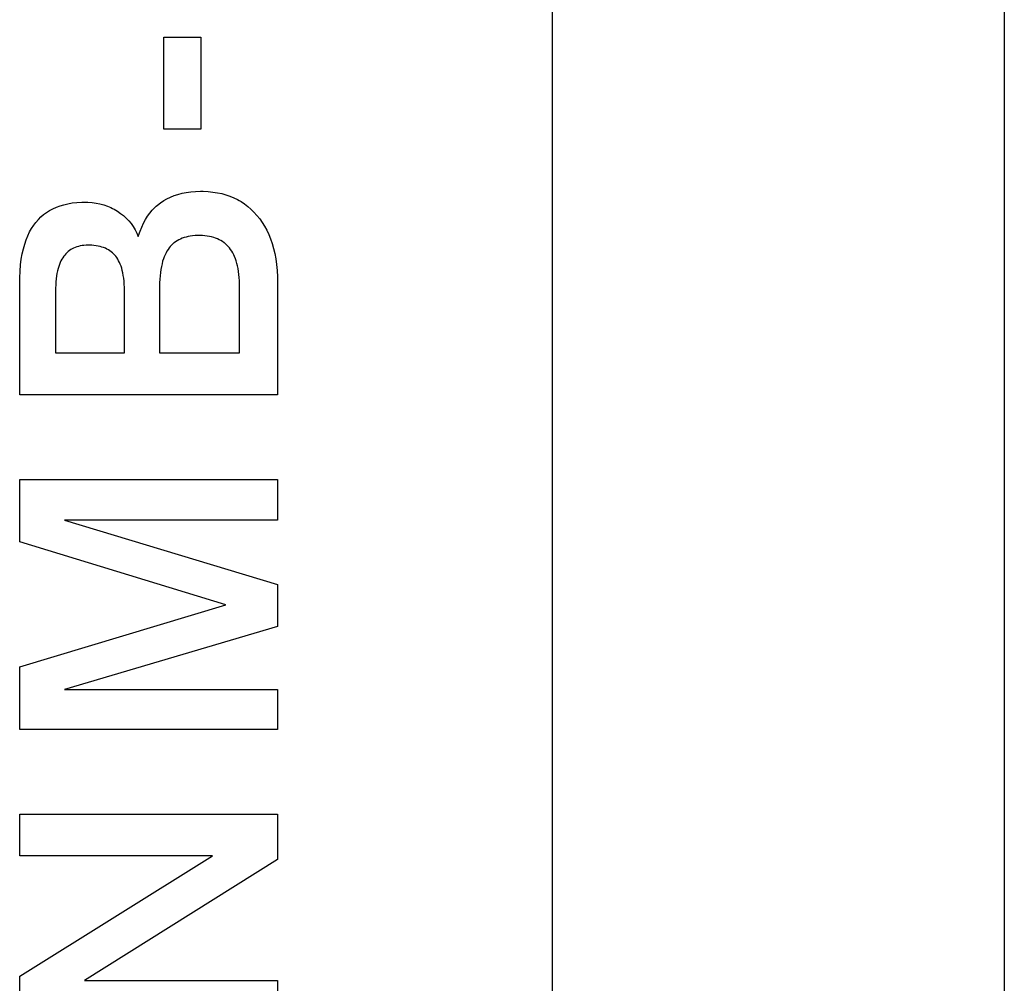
# Paper-space layout '170608_CRESCAD_1' of a CAD drawing. Header units: inches. Extents: x 0 to 17, y 0 to 11.
# Tile 117 of 139: x 15.281 to 15.434, y 6.731 to 6.881. Entities that reach past the tile are written whole.
import ezdxf

# ---------------------------------------------------------------- set-up
doc = ezdxf.new("R2010")
doc.units = ezdxf.units.IN
doc.header["$LTSCALE"] = 0.935
doc.header["$MEASUREMENT"] = 0
doc.linetypes.add('HIDDEN', pattern=[0.2, 0.1, -0.1])
doc.layers.get('0').update_dxf_attribs({"linetype": 'CONTINUOUS'})
doc.layers.add('DEFAULT_2', color=7, linetype='HIDDEN')

psp = doc.layouts.new('170608_CRESCAD_1')

# ---------------------------------------------------------------- linework, layer by layer
at = {"color": 7, "linetype": 'CONTINUOUS'}
for p, q in [((15.43376, 7.79928), (15.43376, 6.04928)), ((15.36377, 6.23578), (15.36377, 7.61278))]:
    psp.add_line(p, q, dxfattribs=at)
at = {"layer": 'DEFAULT_2', "color": 7, "linetype": 'CONTINUOUS'}
for p, q in [((15.30353, 6.86362), (15.30353, 6.87786)), ((15.30353, 6.87786), (15.30926, 6.87786)), ((15.30926, 6.87786), (15.30926, 6.86362)), ((15.30926, 6.86362), (15.30353, 6.86362)), ((15.30571, 6.8535), (15.30634, 6.85367)), ((15.30634, 6.85367), (15.307, 6.8538)), ((15.307, 6.8538), (15.3077, 6.8539)), ((15.3077, 6.8539), (15.30844, 6.85396)), ((15.30844, 6.85396), (15.30923, 6.85399)), ((15.30923, 6.85399), (15.30931, 6.85399)), ((15.30931, 6.85399), (15.30962, 6.85398)), ((15.30962, 6.85398), (15.31039, 6.85395)), ((15.31039, 6.85395), (15.31112, 6.85387)), ((15.31112, 6.85387), (15.31182, 6.85376)), ((15.31182, 6.85376), (15.3125, 6.85362)), ((15.28867, 6.85205), (15.28934, 6.85217)), ((15.28934, 6.85217), (15.29006, 6.85225)), ((15.29006, 6.85225), (15.29082, 6.85229)), ((15.29082, 6.85229), (15.2913, 6.8523)), ((15.2913, 6.8523), (15.29175, 6.85229)), ((15.29175, 6.85229), (15.2924, 6.85224)), ((15.2924, 6.85224), (15.29303, 6.85216)), ((15.29303, 6.85216), (15.29363, 6.85204)), ((15.30256, 6.85185), (15.30301, 6.8522)), ((15.30301, 6.8522), (15.3035, 6.85253)), ((15.3035, 6.85253), (15.30401, 6.85282)), ((15.30401, 6.85282), (15.30455, 6.85308)), ((15.30455, 6.85308), (15.30511, 6.85331)), ((15.30511, 6.85331), (15.30571, 6.8535)), ((15.3125, 6.85362), (15.31314, 6.85344)), ((15.31314, 6.85344), (15.31376, 6.85322)), ((15.31376, 6.85322), (15.31436, 6.85298)), ((15.31436, 6.85298), (15.31493, 6.85269)), ((15.31493, 6.85269), (15.31521, 6.85254)), ((15.31521, 6.85254), (15.31549, 6.85238)), ((15.31549, 6.85238), (15.31602, 6.85202)), ((15.2849, 6.85037), (15.28535, 6.8507)), ((15.28535, 6.8507), (15.28583, 6.851)), ((15.28583, 6.851), (15.28634, 6.85127)), ((15.28634, 6.85127), (15.28687, 6.85151)), ((15.28687, 6.85151), (15.28744, 6.85173)), ((15.28744, 6.85173), (15.28804, 6.8519)), ((15.28804, 6.8519), (15.28867, 6.85205)), ((15.29363, 6.85204), (15.29422, 6.85188)), ((15.29422, 6.85188), (15.29478, 6.85169)), ((15.29478, 6.85169), (15.29532, 6.85146)), ((15.29532, 6.85146), (15.29558, 6.85133)), ((15.29558, 6.85133), (15.29584, 6.85119)), ((15.29584, 6.85119), (15.29635, 6.85089)), ((15.29635, 6.85089), (15.29683, 6.85056)), ((15.30135, 6.85059), (15.30173, 6.85104)), ((15.30173, 6.85104), (15.30213, 6.85146)), ((15.30213, 6.85146), (15.30234, 6.85166)), ((15.30234, 6.85166), (15.30256, 6.85185)), ((15.31602, 6.85202), (15.31653, 6.85163)), ((15.31653, 6.85163), (15.31702, 6.85121)), ((15.31702, 6.85121), (15.31749, 6.85075)), ((15.31749, 6.85075), (15.31795, 6.85025)), ((15.28336, 6.84871), (15.28371, 6.84917)), ((15.28371, 6.84917), (15.28408, 6.8496)), ((15.28408, 6.8496), (15.28448, 6.85)), ((15.28448, 6.85), (15.2849, 6.85037)), ((15.29683, 6.85056), (15.29728, 6.85021)), ((15.29728, 6.85021), (15.29769, 6.84983)), ((15.29769, 6.84983), (15.29789, 6.84963)), ((15.29789, 6.84963), (15.29808, 6.84942)), ((15.29808, 6.84942), (15.29844, 6.84898)), ((15.30037, 6.84904), (15.30067, 6.84959)), ((15.30067, 6.84959), (15.301, 6.85011)), ((15.301, 6.85011), (15.30135, 6.85059)), ((15.31795, 6.85025), (15.31838, 6.84971)), ((15.31838, 6.84971), (15.31878, 6.84915)), ((15.31878, 6.84915), (15.31914, 6.84856)), ((15.28245, 6.8471), (15.28273, 6.84768)), ((15.28273, 6.84768), (15.28303, 6.84822)), ((15.28303, 6.84822), (15.28336, 6.84871)), ((15.29844, 6.84898), (15.29877, 6.84851)), ((15.29877, 6.84851), (15.29907, 6.84801)), ((15.29907, 6.84801), (15.29935, 6.84748)), ((15.29962, 6.84712), (15.29984, 6.8478)), ((15.29984, 6.8478), (15.30009, 6.84844)), ((15.30009, 6.84844), (15.30037, 6.84904)), ((15.31914, 6.84856), (15.31948, 6.84794)), ((15.31948, 6.84794), (15.31979, 6.84729)), ((15.28197, 6.8458), (15.2822, 6.84647)), ((15.2822, 6.84647), (15.28245, 6.8471)), ((15.29935, 6.84748), (15.29957, 6.84697)), ((15.29957, 6.84697), (15.29962, 6.84712)), ((15.30535, 6.84617), (15.30512, 6.84601)), ((15.30558, 6.84633), (15.30535, 6.84617)), ((15.30583, 6.84647), (15.30558, 6.84633)), ((15.30609, 6.84659), (15.30583, 6.84647)), ((15.30637, 6.84671), (15.30609, 6.84659)), ((15.30666, 6.84681), (15.30637, 6.84671)), ((15.30697, 6.8469), (15.30666, 6.84681)), ((15.30729, 6.84698), (15.30697, 6.8469)), ((15.30763, 6.84704), (15.30729, 6.84698)), ((15.30799, 6.84709), (15.30763, 6.84704)), ((15.30837, 6.84712), (15.30799, 6.84709)), ((15.30878, 6.84713), (15.30837, 6.84712)), ((15.30896, 6.84713), (15.30878, 6.84713)), ((15.30908, 6.84713), (15.30896, 6.84713)), ((15.30949, 6.84712), (15.30908, 6.84713)), ((15.30987, 6.84709), (15.30949, 6.84712)), ((15.31024, 6.84705), (15.30987, 6.84709)), ((15.31059, 6.84699), (15.31024, 6.84705)), ((15.31093, 6.84691), (15.31059, 6.84699)), ((15.31125, 6.84683), (15.31093, 6.84691)), ((15.31155, 6.84672), (15.31125, 6.84683)), ((15.31184, 6.84661), (15.31155, 6.84672)), ((15.31211, 6.84648), (15.31184, 6.84661)), ((15.31237, 6.84634), (15.31211, 6.84648)), ((15.31262, 6.84619), (15.31237, 6.84634)), ((15.31285, 6.84602), (15.31262, 6.84619)), ((15.31979, 6.84729), (15.32007, 6.8466)), ((15.32007, 6.8466), (15.32032, 6.84589)), ((15.28159, 6.8443), (15.28177, 6.84507)), ((15.28177, 6.84507), (15.28197, 6.8458)), ((15.2887, 6.84465), (15.28852, 6.84448)), ((15.2889, 6.8448), (15.2887, 6.84465)), ((15.2891, 6.84494), (15.2889, 6.8448)), ((15.28932, 6.84506), (15.2891, 6.84494)), ((15.28955, 6.84518), (15.28932, 6.84506)), ((15.28978, 6.84528), (15.28955, 6.84518)), ((15.29003, 6.84537), (15.28978, 6.84528)), ((15.29029, 6.84545), (15.29003, 6.84537)), ((15.29056, 6.84551), (15.29029, 6.84545)), ((15.29085, 6.84556), (15.29056, 6.84551)), ((15.29115, 6.8456), (15.29085, 6.84556)), ((15.29147, 6.84562), (15.29115, 6.8456)), ((15.2918, 6.84563), (15.29147, 6.84562)), ((15.29182, 6.84563), (15.2918, 6.84563)), ((15.29198, 6.84563), (15.29182, 6.84563)), ((15.29235, 6.84562), (15.29198, 6.84563)), ((15.2927, 6.84559), (15.29235, 6.84562)), ((15.29303, 6.84555), (15.2927, 6.84559)), ((15.29335, 6.84549), (15.29303, 6.84555)), ((15.29365, 6.84542), (15.29335, 6.84549)), ((15.29393, 6.84534), (15.29365, 6.84542)), ((15.2942, 6.84525), (15.29393, 6.84534)), ((15.29446, 6.84515), (15.2942, 6.84525)), ((15.2947, 6.84503), (15.29446, 6.84515)), ((15.29493, 6.84491), (15.2947, 6.84503)), ((15.29515, 6.84477), (15.29493, 6.84491)), ((15.29536, 6.84462), (15.29515, 6.84477)), ((15.29555, 6.84446), (15.29536, 6.84462)), ((15.30401, 6.84472), (15.30386, 6.84445)), ((15.30417, 6.84497), (15.30401, 6.84472)), ((15.30434, 6.84521), (15.30417, 6.84497)), ((15.30452, 6.84543), (15.30434, 6.84521)), ((15.30471, 6.84563), (15.30452, 6.84543)), ((15.30491, 6.84583), (15.30471, 6.84563)), ((15.30502, 6.84592), (15.30491, 6.84583)), ((15.30512, 6.84601), (15.30502, 6.84592)), ((15.31297, 6.84593), (15.31285, 6.84602)), ((15.31308, 6.84584), (15.31297, 6.84593)), ((15.31329, 6.84564), (15.31308, 6.84584)), ((15.3135, 6.84544), (15.31329, 6.84564)), ((15.31369, 6.84521), (15.3135, 6.84544)), ((15.31387, 6.84498), (15.31369, 6.84521)), ((15.31404, 6.84472), (15.31387, 6.84498)), ((15.31421, 6.84445), (15.31404, 6.84472)), ((15.32032, 6.84589), (15.32053, 6.84513)), ((15.32053, 6.84513), (15.32072, 6.84434)), ((15.28133, 6.84257), (15.28144, 6.84346)), ((15.28144, 6.84346), (15.28159, 6.8443)), ((15.28758, 6.8432), (15.28746, 6.84293)), ((15.28772, 6.84345), (15.28758, 6.8432)), ((15.28786, 6.84369), (15.28772, 6.84345)), ((15.28801, 6.84391), (15.28786, 6.84369)), ((15.28817, 6.84411), (15.28801, 6.84391)), ((15.28834, 6.8443), (15.28817, 6.84411)), ((15.28852, 6.84448), (15.28834, 6.8443)), ((15.29574, 6.84429), (15.29555, 6.84446)), ((15.29592, 6.8441), (15.29574, 6.84429)), ((15.29608, 6.84391), (15.29592, 6.8441)), ((15.29624, 6.8437), (15.29608, 6.84391)), ((15.29638, 6.84347), (15.29624, 6.8437)), ((15.29652, 6.84323), (15.29638, 6.84347)), ((15.29665, 6.84297), (15.29652, 6.84323)), ((15.30334, 6.84314), (15.30324, 6.84275)), ((15.30346, 6.8435), (15.30334, 6.84314)), ((15.30358, 6.84384), (15.30346, 6.8435)), ((15.30372, 6.84415), (15.30358, 6.84384)), ((15.30386, 6.84445), (15.30372, 6.84415)), ((15.31436, 6.84416), (15.31421, 6.84445)), ((15.3145, 6.84386), (15.31436, 6.84416)), ((15.31463, 6.84353), (15.3145, 6.84386)), ((15.31475, 6.84319), (15.31463, 6.84353)), ((15.31485, 6.84282), (15.31475, 6.84319)), ((15.32072, 6.84434), (15.32087, 6.84351)), ((15.32087, 6.84351), (15.32099, 6.84263)), ((15.2812, 6.84058), (15.28125, 6.84161)), ((15.28125, 6.84161), (15.28133, 6.84257)), ((15.28704, 6.84164), (15.28696, 6.84127)), ((15.28713, 6.842), (15.28704, 6.84164)), ((15.28723, 6.84233), (15.28713, 6.842)), ((15.28734, 6.84264), (15.28723, 6.84233)), ((15.28746, 6.84293), (15.28734, 6.84264)), ((15.29677, 6.84269), (15.29665, 6.84297)), ((15.29689, 6.84238), (15.29677, 6.84269)), ((15.29699, 6.84206), (15.29689, 6.84238)), ((15.29708, 6.84171), (15.29699, 6.84206)), ((15.29717, 6.84134), (15.29708, 6.84171)), ((15.30306, 6.84189), (15.30299, 6.84141)), ((15.30315, 6.84233), (15.30306, 6.84189)), ((15.30324, 6.84275), (15.30315, 6.84233)), ((15.31495, 6.84243), (15.31485, 6.84282)), ((15.31503, 6.84202), (15.31495, 6.84243)), ((15.31511, 6.84158), (15.31503, 6.84202)), ((15.31516, 6.84111), (15.31511, 6.84158)), ((15.32099, 6.84263), (15.32108, 6.84171)), ((15.32108, 6.84171), (15.32112, 6.84074)), ((15.28119, 6.83978), (15.2812, 6.84058)), ((15.2868, 6.83997), (15.28677, 6.83949)), ((15.28684, 6.84043), (15.2868, 6.83997)), ((15.2869, 6.84086), (15.28684, 6.84043)), ((15.28696, 6.84127), (15.2869, 6.84086)), ((15.29724, 6.84095), (15.29717, 6.84134)), ((15.29731, 6.84053), (15.29724, 6.84095)), ((15.29736, 6.84008), (15.29731, 6.84053)), ((15.2974, 6.8396), (15.29736, 6.84008)), ((15.3029, 6.84036), (15.30287, 6.83978)), ((15.30294, 6.8409), (15.3029, 6.84036)), ((15.30299, 6.84141), (15.30294, 6.8409)), ((15.31521, 6.84062), (15.31516, 6.84111)), ((15.31523, 6.84009), (15.31521, 6.84062)), ((15.31524, 6.83954), (15.31523, 6.84009)), ((15.32112, 6.84074), (15.32113, 6.84001)), ((15.32113, 6.84001), (15.32113, 6.82247)), ((15.28119, 6.82247), (15.28119, 6.83978)), ((15.28677, 6.83949), (15.28675, 6.83897)), ((15.28675, 6.83897), (15.28675, 6.83867)), ((15.28675, 6.83867), (15.28675, 6.82897)), ((15.29742, 6.83908), (15.2974, 6.8396)), ((15.29743, 6.83854), (15.29742, 6.83908)), ((15.29743, 6.82897), (15.29743, 6.83854)), ((15.30287, 6.83978), (15.30286, 6.83916)), ((15.30286, 6.83916), (15.30286, 6.82897)), ((15.31525, 6.82897), (15.31524, 6.83954)), ((15.28675, 6.82897), (15.29743, 6.82897)), ((15.30286, 6.82897), (15.31525, 6.82897)), ((15.32113, 6.82247), (15.28119, 6.82247)), ((15.28119, 6.79967), (15.28119, 6.80935)), ((15.28119, 6.80935), (15.32113, 6.80935)), ((15.32113, 6.80935), (15.32113, 6.80301)), ((15.32113, 6.80301), (15.28813, 6.80301)), ((15.28813, 6.80301), (15.32113, 6.79309)), ((15.31314, 6.78991), (15.28119, 6.79967)), ((15.32113, 6.79309), (15.32113, 6.78657)), ((15.28119, 6.78029), (15.31314, 6.78991)), ((15.32113, 6.78657), (15.28813, 6.77678)), ((15.28119, 6.77061), (15.28119, 6.78029)), ((15.28813, 6.77678), (15.32113, 6.77678)), ((15.32113, 6.77678), (15.32113, 6.77061)), ((15.32113, 6.77061), (15.28119, 6.77061)), ((15.28119, 6.75104), (15.28119, 6.75748)), ((15.28119, 6.75748), (15.32113, 6.75748)), ((15.32113, 6.75748), (15.32113, 6.75047)), ((15.31107, 6.75104), (15.28119, 6.75104)), ((15.28119, 6.73239), (15.31107, 6.75104)), ((15.32113, 6.75047), (15.29125, 6.73171)), ((15.28119, 6.72532), (15.28119, 6.73239)), ((15.29125, 6.73171), (15.32113, 6.73171)), ((15.32113, 6.73171), (15.32113, 6.72532))]:
    psp.add_line(p, q, dxfattribs=at)

doc.saveas('drawing.dxf')
